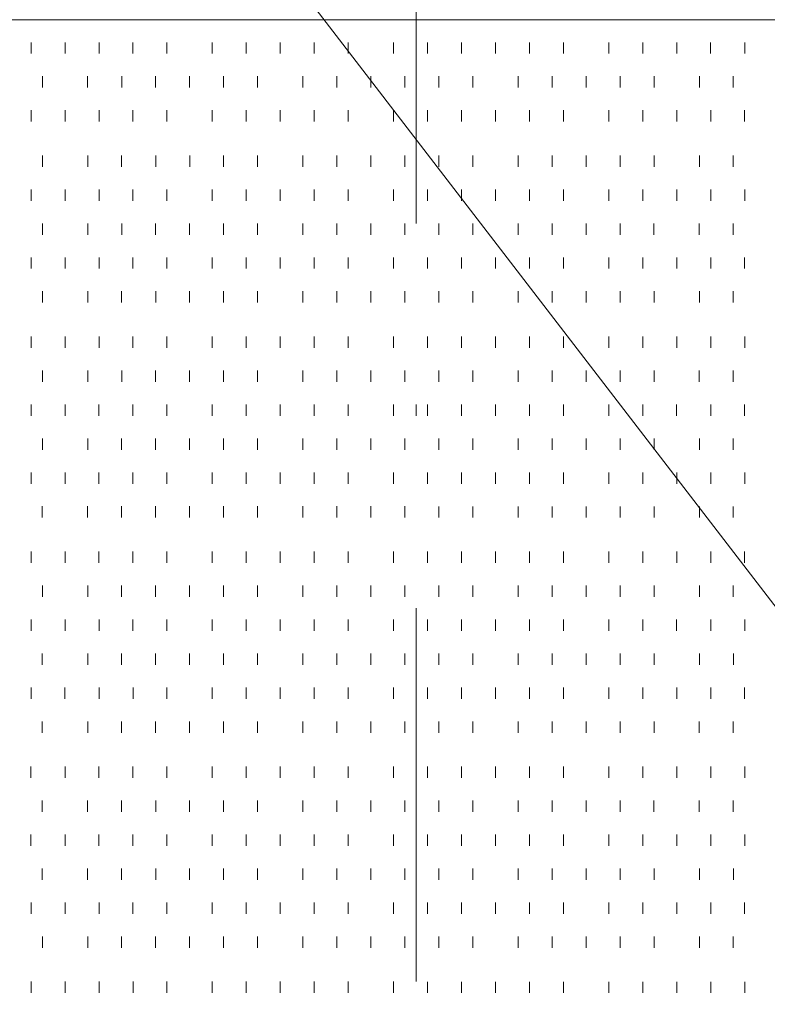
# Model space of a CAD drawing. Extents: x 309 to 1068, y 854 to 1368.
# Tile 28 of 82: x 474.91 to 479.44, y 960.99 to 966.97. Entities that reach past the tile are written whole.
import ezdxf

# ---------------------------------------------------------------- set-up
doc = ezdxf.new("R2010")
doc.units = 0
doc.layers.add('PDF_Geometry', color=7, linetype='CONTINUOUS', true_color=0xffffff)

msp = doc.modelspace()

# ---------------------------------------------------------------- linework, layer by layer
at = {"layer": 'PDF_Geometry', "color": 0, "lineweight": 15}
msp.add_lwpolyline([(475.255781, 968.955362), (475.598906, 968.474893), (499.96078, 936.770048)], dxfattribs=at)
at = {"layer": 'PDF_Geometry', "color": 0, "lineweight": 20}
for points in [[(477.314587, 965.729981), (477.314587, 968.063418)], [(490.42182, 966.965084), (458.442757, 966.965084)], [(477.314587, 961.132013), (477.314587, 963.396543)]]:
    msp.add_lwpolyline(points, dxfattribs=at)
at = {"layer": 'PDF_Geometry', "color": 252, "lineweight": 9}
for points in [[(474.981183, 966.759312), (474.981183, 966.82775)], [(475.187433, 966.759312), (475.187433, 966.82775)], [(475.393215, 966.759312), (475.393215, 966.82775)], [(475.598996, 966.759312), (475.598996, 966.82775)], [(475.804777, 966.759312), (475.804777, 966.82775)], [(476.078996, 966.759312), (476.078996, 966.82775)], [(476.285246, 966.759312), (476.285246, 966.82775)], [(476.491027, 966.759312), (476.491027, 966.82775)], [(476.696808, 966.759312), (476.696808, 966.82775)], [(476.903058, 966.759312), (476.903058, 966.82775)], [(477.177277, 966.759312), (477.177277, 966.82775)], [(477.383058, 966.759312), (477.383058, 966.82775)], [(477.589308, 966.759312), (477.589308, 966.82775)], [(477.794621, 966.759312), (477.794621, 966.82775)], [(478.000871, 966.759312), (478.000871, 966.82775)], [(478.206652, 966.759312), (478.206652, 966.82775)], [(478.481339, 966.759312), (478.481339, 966.82775)], [(478.687121, 966.759312), (478.687121, 966.82775)], [(478.892902, 966.759312), (478.892902, 966.82775)], [(479.098684, 966.759312), (479.098684, 966.82775)], [(479.304933, 966.759312), (479.304933, 966.82775)], [(475.050005, 966.553531), (475.050005, 966.621968)], [(475.324224, 966.553531), (475.324224, 966.621968)], [(475.530474, 966.553531), (475.530474, 966.621968)], [(475.736255, 966.553531), (475.736255, 966.621968)], [(475.942036, 966.553531), (475.942036, 966.621968)], [(476.147817, 966.553531), (476.147817, 966.621968)], [(476.353599, 966.553531), (476.353599, 966.621968)], [(476.628286, 966.553531), (476.628286, 966.621968)], [(476.834536, 966.553531), (476.834536, 966.621968)], [(477.039849, 966.553531), (477.039849, 966.621968)], [(477.246099, 966.553531), (477.246099, 966.621968)], [(477.451985, 966.553476), (477.451985, 966.621913)], [(477.657767, 966.553476), (477.657767, 966.621913)], [(477.932455, 966.553476), (477.932455, 966.621913)], [(478.137767, 966.553476), (478.137767, 966.621913)], [(478.344017, 966.553476), (478.344017, 966.621913)], [(478.549798, 966.553476), (478.549798, 966.621913)], [(478.756049, 966.553476), (478.756049, 966.621913)], [(479.030267, 966.553476), (479.030267, 966.621913)], [(479.236049, 966.553476), (479.236049, 966.621913)], [(474.981194, 966.347568), (474.981194, 966.416005)], [(475.187445, 966.347568), (475.187445, 966.416005)], [(475.393226, 966.347568), (475.393226, 966.416005)], [(475.599007, 966.347568), (475.599007, 966.416005)], [(475.804788, 966.347568), (475.804788, 966.416005)], [(476.079006, 966.347568), (476.079006, 966.416005)], [(476.285257, 966.347568), (476.285257, 966.416005)], [(476.491038, 966.347568), (476.491038, 966.416005)], [(476.696819, 966.347568), (476.696819, 966.416005)], [(476.903069, 966.347568), (476.903069, 966.416005)], [(477.177288, 966.347568), (477.177288, 966.416005)], [(477.383343, 966.347568), (477.383343, 966.416005)], [(477.589124, 966.347568), (477.589124, 966.416005)], [(477.794905, 966.347568), (477.794905, 966.416005)], [(478.001156, 966.347568), (478.001156, 966.416005)], [(478.206468, 966.347568), (478.206468, 966.416005)], [(478.481155, 966.347568), (478.481155, 966.416005)], [(478.686936, 966.347568), (478.686936, 966.416005)], [(478.893187, 966.347568), (478.893187, 966.416005)], [(479.098968, 966.347568), (479.098968, 966.416005)], [(479.304749, 966.347568), (479.304749, 966.416005)], [(475.049905, 966.07288), (475.049905, 966.141787)], [(475.324594, 966.07288), (475.324594, 966.141787)], [(475.530375, 966.07288), (475.530375, 966.141787)], [(475.736624, 966.07288), (475.736624, 966.141787)], [(475.942405, 966.07288), (475.942405, 966.141787)], [(476.147717, 966.07288), (476.147717, 966.141787)], [(476.353969, 966.07288), (476.353969, 966.141787)], [(476.628187, 966.07288), (476.628187, 966.141787)], [(476.834436, 966.07288), (476.834436, 966.141787)], [(477.040219, 966.07288), (477.040219, 966.141787)], [(477.246, 966.07288), (477.246, 966.141787)], [(477.451741, 966.073053), (477.451741, 966.14149)], [(477.65799, 966.073053), (477.65799, 966.14149)], [(477.93221, 966.073053), (477.93221, 966.14149)], [(478.13799, 966.073053), (478.13799, 966.14149)], [(478.343773, 966.073053), (478.343773, 966.14149)], [(478.550022, 966.073053), (478.550022, 966.14149)], [(478.755803, 966.073053), (478.755803, 966.14149)], [(479.030491, 966.073053), (479.030491, 966.14149)], [(479.235803, 966.073053), (479.235803, 966.14149)], [(474.981573, 965.867288), (474.981573, 965.935726)], [(475.187354, 965.867288), (475.187354, 965.935726)], [(475.393136, 965.867288), (475.393136, 965.935726)], [(475.598917, 965.867288), (475.598917, 965.935726)], [(475.804698, 965.867288), (475.804698, 965.935726)], [(476.079386, 965.867288), (476.079386, 965.935726)], [(476.285167, 965.867288), (476.285167, 965.935726)], [(476.490948, 965.867288), (476.490948, 965.935726)], [(476.697198, 965.867288), (476.697198, 965.935726)], [(476.90298, 965.867288), (476.90298, 965.935726)], [(477.177198, 965.867288), (477.177198, 965.935726)], [(477.383397, 965.867288), (477.383397, 965.935726)], [(477.589178, 965.867288), (477.589178, 965.935726)], [(477.794959, 965.867288), (477.794959, 965.935726)], [(478.000741, 965.867288), (478.000741, 965.935726)], [(478.20699, 965.867288), (478.20699, 965.935726)], [(478.481209, 965.867288), (478.481209, 965.935726)], [(478.68699, 965.867288), (478.68699, 965.935726)], [(478.893241, 965.867288), (478.893241, 965.935726)], [(479.099022, 965.867288), (479.099022, 965.935726)], [(479.304802, 965.867288), (479.304802, 965.935726)], [(475.049959, 965.661507), (475.049959, 965.729944)], [(475.324646, 965.661507), (475.324646, 965.729944)], [(475.530428, 965.661507), (475.530428, 965.729944)], [(475.736209, 965.661507), (475.736209, 965.729944)], [(475.94199, 965.661507), (475.94199, 965.729944)], [(476.148239, 965.661507), (476.148239, 965.729944)], [(476.353554, 965.661507), (476.353554, 965.729944)], [(476.628185, 965.661309), (476.628185, 965.729746)], [(476.834435, 965.661309), (476.834435, 965.729746)], [(477.039748, 965.661309), (477.039748, 965.729746)], [(477.245998, 965.661309), (477.245998, 965.729746)], [(477.451779, 965.661309), (477.451779, 965.729746)], [(477.658029, 965.661309), (477.658029, 965.729746)], [(477.932248, 965.661309), (477.932248, 965.729746)], [(478.138029, 965.661309), (478.138029, 965.729746)], [(478.34381, 965.661309), (478.34381, 965.729746)], [(478.55006, 965.661309), (478.55006, 965.729746)], [(478.755373, 965.661309), (478.755373, 965.729746)], [(479.03006, 965.661309), (479.03006, 965.729746)], [(479.235841, 965.661309), (479.235841, 965.729746)], [(474.981562, 965.45553), (474.981562, 965.523967)], [(475.187344, 965.45553), (475.187344, 965.523967)], [(475.393125, 965.45553), (475.393125, 965.523967)], [(475.598906, 965.45553), (475.598906, 965.523967)], [(475.804688, 965.45553), (475.804688, 965.523967)], [(476.078906, 965.45553), (476.078906, 965.523967)], [(476.285157, 965.45553), (476.285157, 965.523967)], [(476.490937, 965.45553), (476.490937, 965.523967)], [(476.697187, 965.45553), (476.697187, 965.523967)], [(476.902968, 965.45553), (476.902968, 965.523967)], [(477.177187, 965.45553), (477.177187, 965.523967)], [(477.383257, 965.45553), (477.383257, 965.523967)], [(477.589038, 965.45553), (477.589038, 965.523967)], [(477.794819, 965.45553), (477.794819, 965.523967)], [(478.00107, 965.45553), (478.00107, 965.523967)], [(478.206851, 965.45553), (478.206851, 965.523967)], [(478.481069, 965.45553), (478.481069, 965.523967)], [(478.68685, 965.45553), (478.68685, 965.523967)], [(478.893102, 965.45553), (478.893102, 965.523967)], [(479.098882, 965.45553), (479.098882, 965.523967)], [(479.304663, 965.45553), (479.304663, 965.523967)], [(475.049819, 965.249748), (475.049819, 965.318186)], [(475.324506, 965.249748), (475.324506, 965.318186)], [(475.530289, 965.249748), (475.530289, 965.318186)], [(475.736538, 965.249748), (475.736538, 965.318186)], [(475.941851, 965.249748), (475.941851, 965.318186)], [(476.1481, 965.249748), (476.1481, 965.318186)], [(476.353883, 965.249748), (476.353883, 965.318186)], [(476.628101, 965.249748), (476.628101, 965.318186)], [(476.834293, 965.249608), (476.834293, 965.318045)], [(477.040074, 965.249608), (477.040074, 965.318045)], [(477.245856, 965.249608), (477.245856, 965.318045)], [(477.452106, 965.249608), (477.452106, 965.318045)], [(477.657887, 965.249608), (477.657887, 965.318045)], [(477.932106, 965.249608), (477.932106, 965.318045)], [(478.138356, 965.249608), (478.138356, 965.318045)], [(478.343668, 965.249608), (478.343668, 965.318045)], [(478.549918, 965.249608), (478.549918, 965.318045)], [(478.755699, 965.249608), (478.755699, 965.318045)], [(479.030387, 965.249608), (479.030387, 965.318045)], [(479.235699, 965.249608), (479.235699, 965.318045)], [(474.981573, 964.975107), (474.981573, 965.043544)], [(475.187354, 964.975107), (475.187354, 965.043544)], [(475.393136, 964.975107), (475.393136, 965.043544)], [(475.598917, 964.975107), (475.598917, 965.043544)], [(475.804698, 964.975107), (475.804698, 965.043544)], [(476.079386, 964.975107), (476.079386, 965.043544)], [(476.285167, 964.975107), (476.285167, 965.043544)], [(476.490948, 964.975107), (476.490948, 965.043544)], [(476.697198, 964.975107), (476.697198, 965.043544)], [(476.90298, 964.975107), (476.90298, 965.043544)], [(477.177198, 964.975107), (477.177198, 965.043544)], [(477.383397, 964.975107), (477.383397, 965.043544)], [(477.589178, 964.975107), (477.589178, 965.043544)], [(477.794959, 964.975107), (477.794959, 965.043544)], [(478.000741, 964.975107), (478.000741, 965.043544)], [(478.20699, 964.975107), (478.20699, 965.043544)], [(478.481209, 964.975107), (478.481209, 965.043544)], [(478.68699, 964.975107), (478.68699, 965.043544)], [(478.893241, 964.975107), (478.893241, 965.043544)], [(479.099022, 964.975107), (479.099022, 965.043544)], [(479.304802, 964.975107), (479.304802, 965.043544)], [(475.049959, 964.769325), (475.049959, 964.837763)], [(475.324646, 964.769325), (475.324646, 964.837763)], [(475.530428, 964.769325), (475.530428, 964.837763)], [(475.736209, 964.769325), (475.736209, 964.837763)], [(475.94199, 964.769325), (475.94199, 964.837763)], [(476.148239, 964.769325), (476.148239, 964.837763)], [(476.353554, 964.769325), (476.353554, 964.837763)], [(476.62824, 964.769325), (476.62824, 964.837763)], [(476.83449, 964.769325), (476.83449, 964.837763)], [(477.040271, 964.769325), (477.040271, 964.837763)], [(477.246053, 964.769325), (477.246053, 964.837763)], [(477.452154, 964.769185), (477.452154, 964.837622)], [(477.657936, 964.769185), (477.657936, 964.837622)], [(477.932154, 964.769185), (477.932154, 964.837622)], [(478.137936, 964.769185), (478.137936, 964.837622)], [(478.343717, 964.769185), (478.343717, 964.837622)], [(478.549967, 964.769185), (478.549967, 964.837622)], [(478.755748, 964.769185), (478.755748, 964.837622)], [(479.029967, 964.769185), (479.029967, 964.837622)], [(479.235748, 964.769185), (479.235748, 964.837622)], [(474.981527, 964.563348), (474.981527, 964.631786)], [(475.187308, 964.563348), (475.187308, 964.631786)], [(475.39309, 964.563348), (475.39309, 964.631786)], [(475.598871, 964.563348), (475.598871, 964.631786)], [(475.804652, 964.563348), (475.804652, 964.631786)], [(476.07934, 964.563348), (476.07934, 964.631786)], [(476.28512, 964.563348), (476.28512, 964.631786)], [(476.490903, 964.563348), (476.490903, 964.631786)], [(476.697152, 964.563348), (476.697152, 964.631786)], [(476.902933, 964.563348), (476.902933, 964.631786)], [(477.177152, 964.563348), (477.177152, 964.631786)], [(477.383402, 964.563348), (477.383402, 964.631786)], [(477.589183, 964.563348), (477.589183, 964.631786)], [(477.794965, 964.563348), (477.794965, 964.631786)], [(478.000745, 964.563348), (478.000745, 964.631786)], [(478.206527, 964.563348), (478.206527, 964.631786)], [(478.481215, 964.563348), (478.481215, 964.631786)], [(478.686996, 964.563348), (478.686996, 964.631786)], [(478.892777, 964.563348), (478.892777, 964.631786)], [(479.098936, 964.563348), (479.098936, 964.631786)], [(479.304717, 964.563348), (479.304717, 964.631786)], [(475.049873, 964.357567), (475.049873, 964.426004)], [(475.324561, 964.357567), (475.324561, 964.426004)], [(475.530342, 964.357567), (475.530342, 964.426004)], [(475.736123, 964.357567), (475.736123, 964.426004)], [(475.942373, 964.357567), (475.942373, 964.426004)], [(476.148155, 964.357567), (476.148155, 964.426004)], [(476.353467, 964.357567), (476.353467, 964.426004)], [(476.628155, 964.357567), (476.628155, 964.426004)], [(476.834405, 964.357567), (476.834405, 964.426004)], [(477.040186, 964.357567), (477.040186, 964.426004)], [(477.245967, 964.357567), (477.245967, 964.426004)], [(477.452023, 964.35744), (477.452023, 964.425878)], [(477.657804, 964.35744), (477.657804, 964.425878)], [(477.932023, 964.35744), (477.932023, 964.425878)], [(478.138272, 964.35744), (478.138272, 964.425878)], [(478.344054, 964.35744), (478.344054, 964.425878)], [(478.549835, 964.35744), (478.549835, 964.425878)], [(478.755617, 964.35744), (478.755617, 964.425878)], [(479.030303, 964.35744), (479.030303, 964.425878)], [(479.236085, 964.35744), (479.236085, 964.425878)], [(474.981524, 964.151647), (474.981524, 964.220085)], [(475.187305, 964.151647), (475.187305, 964.220085)], [(475.393086, 964.151647), (475.393086, 964.220085)], [(475.598868, 964.151647), (475.598868, 964.220085)], [(475.804649, 964.151647), (475.804649, 964.220085)], [(476.079336, 964.151647), (476.079336, 964.220085)], [(476.285118, 964.151647), (476.285118, 964.220085)], [(476.490899, 964.151647), (476.490899, 964.220085)], [(476.697149, 964.151647), (476.697149, 964.220085)], [(476.90293, 964.151647), (476.90293, 964.220085)], [(477.177618, 964.151647), (477.177618, 964.220085)], [(477.383398, 964.151647), (477.383398, 964.220085)], [(477.58918, 964.151647), (477.58918, 964.220085)], [(477.794961, 964.151647), (477.794961, 964.220085)], [(478.000743, 964.151647), (478.000743, 964.220085)], [(478.206524, 964.151647), (478.206524, 964.220085)], [(478.481211, 964.151647), (478.481211, 964.220085)], [(478.686992, 964.151647), (478.686992, 964.220085)], [(478.893243, 964.151647), (478.893243, 964.220085)], [(479.099023, 964.151647), (479.099023, 964.220085)], [(479.304805, 964.151647), (479.304805, 964.220085)], [(475.049684, 963.945866), (475.049684, 964.014303)], [(475.324372, 963.945866), (475.324372, 964.014303)], [(475.530153, 963.945866), (475.530153, 964.014303)], [(475.736403, 963.945866), (475.736403, 964.014303)], [(475.942184, 963.945866), (475.942184, 964.014303)], [(476.147965, 963.945866), (476.147965, 964.014303)], [(476.353747, 963.945866), (476.353747, 964.014303)], [(476.628434, 963.945866), (476.628434, 964.014303)], [(476.834215, 963.945866), (476.834215, 964.014303)], [(477.039997, 963.945866), (477.039997, 964.014303)], [(477.245778, 963.945866), (477.245778, 964.014303)], [(477.452119, 963.945682), (477.452119, 964.014119)], [(477.6579, 963.945682), (477.6579, 964.014119)], [(477.932119, 963.945682), (477.932119, 964.014119)], [(478.13837, 963.945682), (478.13837, 964.014119)], [(478.343682, 963.945682), (478.343682, 964.014119)], [(478.549931, 963.945682), (478.549931, 964.014119)], [(478.755713, 963.945682), (478.755713, 964.014119)], [(479.030401, 963.945682), (479.030401, 964.014119)], [(479.235713, 963.945682), (479.235713, 964.014119)], [(474.981478, 963.671224), (474.981478, 963.739662)], [(475.187259, 963.671224), (475.187259, 963.739662)], [(475.39304, 963.671224), (475.39304, 963.739662)], [(475.598821, 963.671224), (475.598821, 963.739662)], [(475.804603, 963.671224), (475.804603, 963.739662)], [(476.07929, 963.671224), (476.07929, 963.739662)], [(476.28554, 963.671224), (476.28554, 963.739662)], [(476.490853, 963.671224), (476.490853, 963.739662)], [(476.697103, 963.671224), (476.697103, 963.739662)], [(476.902884, 963.671224), (476.902884, 963.739662)], [(477.177571, 963.671224), (477.177571, 963.739662)], [(477.383353, 963.671224), (477.383353, 963.739662)], [(477.589134, 963.671224), (477.589134, 963.739662)], [(477.794915, 963.671224), (477.794915, 963.739662)], [(478.001165, 963.671224), (478.001165, 963.739662)], [(478.206478, 963.671224), (478.206478, 963.739662)], [(478.481165, 963.671224), (478.481165, 963.739662)], [(478.686946, 963.671224), (478.686946, 963.739662)], [(478.893196, 963.671224), (478.893196, 963.739662)], [(479.098978, 963.671224), (479.098978, 963.739662)], [(479.304759, 963.671224), (479.304759, 963.739662)], [(475.049825, 963.465402), (475.049825, 963.53384)], [(475.324512, 963.465402), (475.324512, 963.53384)], [(475.530292, 963.465402), (475.530292, 963.53384)], [(475.736073, 963.465402), (475.736073, 963.53384)], [(475.942325, 963.465402), (475.942325, 963.53384)], [(476.148105, 963.465402), (476.148105, 963.53384)], [(476.353418, 963.465402), (476.353418, 963.53384)], [(476.628104, 963.465402), (476.628104, 963.53384)], [(476.834356, 963.465402), (476.834356, 963.53384)], [(477.040137, 963.465402), (477.040137, 963.53384)], [(477.245917, 963.465402), (477.245917, 963.53384)], [(477.451973, 963.465402), (477.451973, 963.53384)], [(477.657755, 963.465402), (477.657755, 963.53384)], [(477.931973, 963.465402), (477.931973, 963.53384)], [(478.138223, 963.465402), (478.138223, 963.53384)], [(478.344004, 963.465402), (478.344004, 963.53384)], [(478.550254, 963.465402), (478.550254, 963.53384)], [(478.755567, 963.465402), (478.755567, 963.53384)], [(479.030254, 963.465402), (479.030254, 963.53384)], [(479.236035, 963.465402), (479.236035, 963.53384)], [(474.98156, 963.25948), (474.98156, 963.327917)], [(475.187341, 963.25948), (475.187341, 963.327917)], [(475.393123, 963.25948), (475.393123, 963.327917)], [(475.598904, 963.25948), (475.598904, 963.327917)], [(475.804685, 963.25948), (475.804685, 963.327917)], [(476.078904, 963.25948), (476.078904, 963.327917)], [(476.285154, 963.25948), (476.285154, 963.327917)], [(476.490935, 963.25948), (476.490935, 963.327917)], [(476.697185, 963.25948), (476.697185, 963.327917)], [(476.902966, 963.25948), (476.902966, 963.327917)], [(477.177185, 963.25948), (477.177185, 963.327917)], [(477.383435, 963.25948), (477.383435, 963.327917)], [(477.589216, 963.25948), (477.589216, 963.327917)], [(477.794529, 963.25948), (477.794529, 963.327917)], [(478.000779, 963.25948), (478.000779, 963.327917)], [(478.20656, 963.25948), (478.20656, 963.327917)], [(478.481248, 963.25948), (478.481248, 963.327917)], [(478.687029, 963.25948), (478.687029, 963.327917)], [(478.89281, 963.25948), (478.89281, 963.327917)], [(479.09906, 963.25948), (479.09906, 963.327917)], [(479.304841, 963.25948), (479.304841, 963.327917)], [(475.049778, 963.053558), (475.049778, 963.121995)], [(475.324465, 963.053558), (475.324465, 963.121995)], [(475.530247, 963.053558), (475.530247, 963.121995)], [(475.736028, 963.053558), (475.736028, 963.121995)], [(475.942278, 963.053558), (475.942278, 963.121995)], [(476.148059, 963.053558), (476.148059, 963.121995)], [(476.35384, 963.053558), (476.35384, 963.121995)], [(476.62806, 963.053558), (476.62806, 963.121995)], [(476.834309, 963.053558), (476.834309, 963.121995)], [(477.04009, 963.053558), (477.04009, 963.121995)], [(477.245871, 963.053558), (477.245871, 963.121995)], [(477.45207, 963.053558), (477.45207, 963.121995)], [(477.657851, 963.053558), (477.657851, 963.121995)], [(477.932069, 963.053558), (477.932069, 963.121995)], [(478.138321, 963.053558), (478.138321, 963.121995)], [(478.343633, 963.053558), (478.343633, 963.121995)], [(478.549882, 963.053558), (478.549882, 963.121995)], [(478.755663, 963.053558), (478.755663, 963.121995)], [(479.030352, 963.053558), (479.030352, 963.121995)], [(479.236133, 963.053558), (479.236133, 963.121995)], [(474.981289, 962.847777), (474.981289, 962.916214)], [(475.18707, 962.847777), (475.18707, 962.916214)], [(475.393319, 962.847777), (475.393319, 962.916214)], [(475.599102, 962.847777), (475.599102, 962.916214)], [(475.804883, 962.847777), (475.804883, 962.916214)], [(476.079241, 962.847736), (476.079241, 962.916173)], [(476.285491, 962.847736), (476.285491, 962.916173)], [(476.490803, 962.847736), (476.490803, 962.916173)], [(476.697053, 962.847736), (476.697053, 962.916173)], [(476.902834, 962.847736), (476.902834, 962.916173)], [(477.177522, 962.847736), (477.177522, 962.916173)], [(477.383303, 962.847736), (477.383303, 962.916173)], [(477.589084, 962.847736), (477.589084, 962.916173)], [(477.794866, 962.847736), (477.794866, 962.916173)], [(478.001116, 962.847736), (478.001116, 962.916173)], [(478.206428, 962.847736), (478.206428, 962.916173)], [(478.481116, 962.847736), (478.481116, 962.916173)], [(478.686897, 962.847736), (478.686897, 962.916173)], [(478.893147, 962.847736), (478.893147, 962.916173)], [(479.098928, 962.847736), (479.098928, 962.916173)], [(479.304709, 962.847736), (479.304709, 962.916173)], [(475.049775, 962.641799), (475.049775, 962.710237)], [(475.324463, 962.641799), (475.324463, 962.710237)], [(475.530243, 962.641799), (475.530243, 962.710237)], [(475.736024, 962.641799), (475.736024, 962.710237)], [(475.942275, 962.641799), (475.942275, 962.710237)], [(476.148056, 962.641799), (476.148056, 962.710237)], [(476.353837, 962.641799), (476.353837, 962.710237)], [(476.628525, 962.641799), (476.628525, 962.710237)], [(476.834306, 962.641799), (476.834306, 962.710237)], [(477.040088, 962.641799), (477.040088, 962.710237)], [(477.245868, 962.641799), (477.245868, 962.710237)], [(477.45221, 962.641799), (477.45221, 962.710237)], [(477.657991, 962.641799), (477.657991, 962.710237)], [(477.932209, 962.641799), (477.932209, 962.710237)], [(478.137992, 962.641799), (478.137992, 962.710237)], [(478.343773, 962.641799), (478.343773, 962.710237)], [(478.550022, 962.641799), (478.550022, 962.710237)], [(478.755803, 962.641799), (478.755803, 962.710237)], [(479.030023, 962.641799), (479.030023, 962.710237)], [(479.235804, 962.641799), (479.235804, 962.710237)], [(474.98096, 962.367112), (474.98096, 962.436018)], [(475.18721, 962.367112), (475.18721, 962.436018)], [(475.39299, 962.367112), (475.39299, 962.436018)], [(475.598773, 962.367112), (475.598773, 962.436018)], [(475.804554, 962.367112), (475.804554, 962.436018)], [(476.079241, 962.367112), (476.079241, 962.436018)], [(476.28549, 962.367112), (476.28549, 962.436018)], [(476.491273, 962.367112), (476.491273, 962.436018)], [(476.697053, 962.367112), (476.697053, 962.436018)], [(476.902834, 962.367112), (476.902834, 962.436018)], [(477.177523, 962.367112), (477.177523, 962.436018)], [(477.383395, 962.367313), (477.383395, 962.43575)], [(477.589176, 962.367313), (477.589176, 962.43575)], [(477.794957, 962.367313), (477.794957, 962.43575)], [(478.001207, 962.367313), (478.001207, 962.43575)], [(478.20652, 962.367313), (478.20652, 962.43575)], [(478.481207, 962.367313), (478.481207, 962.43575)], [(478.686989, 962.367313), (478.686989, 962.43575)], [(478.893239, 962.367313), (478.893239, 962.43575)], [(479.09902, 962.367313), (479.09902, 962.43575)], [(479.304801, 962.367313), (479.304801, 962.43575)], [(475.049728, 962.161519), (475.049728, 962.229957)], [(475.324416, 962.161519), (475.324416, 962.229957)], [(475.530197, 962.161519), (475.530197, 962.229957)], [(475.736447, 962.161519), (475.736447, 962.229957)], [(475.942228, 962.161519), (475.942228, 962.229957)], [(476.14801, 962.161519), (476.14801, 962.229957)], [(476.35379, 962.161519), (476.35379, 962.229957)], [(476.628478, 962.161519), (476.628478, 962.229957)], [(476.834259, 962.161519), (476.834259, 962.229957)], [(477.040041, 962.161519), (477.040041, 962.229957)], [(477.245822, 962.161519), (477.245822, 962.229957)], [(477.452072, 962.161519), (477.452072, 962.229957)], [(477.657854, 962.161519), (477.657854, 962.229957)], [(477.932072, 962.161519), (477.932072, 962.229957)], [(478.137853, 962.161519), (478.137853, 962.229957)], [(478.343869, 962.161519), (478.343869, 962.229957)], [(478.550119, 962.161519), (478.550119, 962.229957)], [(478.755431, 962.161519), (478.755431, 962.229957)], [(479.030119, 962.161519), (479.030119, 962.229957)], [(479.2359, 962.161519), (479.2359, 962.229957)], [(474.981056, 961.955738), (474.981056, 962.024176)], [(475.187306, 961.955738), (475.187306, 962.024176)], [(475.393088, 961.955738), (475.393088, 962.024176)], [(475.598869, 961.955738), (475.598869, 962.024176)], [(475.80465, 961.955738), (475.80465, 962.024176)], [(476.079338, 961.955738), (476.079338, 962.024176)], [(476.285588, 961.955738), (476.285588, 962.024176)], [(476.491369, 961.955738), (476.491369, 962.024176)], [(476.696681, 961.955738), (476.696681, 962.024176)], [(476.902931, 961.955738), (476.902931, 962.024176)], [(477.177619, 961.955738), (477.177619, 962.024176)], [(477.383491, 961.955612), (477.383491, 962.024049)], [(477.589273, 961.955612), (477.589273, 962.024049)], [(477.794586, 961.955612), (477.794586, 962.024049)], [(478.000836, 961.955612), (478.000836, 962.024049)], [(478.206617, 961.955612), (478.206617, 962.024049)], [(478.481304, 961.955612), (478.481304, 962.024049)], [(478.687086, 961.955612), (478.687086, 962.024049)], [(478.892867, 961.955612), (478.892867, 962.024049)], [(479.099116, 961.955612), (479.099116, 962.024049)], [(479.304898, 961.955612), (479.304898, 962.024049)], [(475.049725, 961.749775), (475.049725, 961.818213)], [(475.324413, 961.749775), (475.324413, 961.818213)], [(475.530194, 961.749775), (475.530194, 961.818213)], [(475.736443, 961.749775), (475.736443, 961.818213)], [(475.942225, 961.749775), (475.942225, 961.818213)], [(476.148006, 961.749775), (476.148006, 961.818213)], [(476.353788, 961.749775), (476.353788, 961.818213)], [(476.628475, 961.749775), (476.628475, 961.818213)], [(476.834256, 961.749775), (476.834256, 961.818213)], [(477.040038, 961.749775), (477.040038, 961.818213)], [(477.245819, 961.749775), (477.245819, 961.818213)], [(477.452068, 961.749775), (477.452068, 961.818213)], [(477.65785, 961.749775), (477.65785, 961.818213)], [(477.932068, 961.749775), (477.932068, 961.818213)], [(478.13785, 961.749775), (478.13785, 961.818213)], [(478.3441, 961.749775), (478.3441, 961.818213)], [(478.549881, 961.749775), (478.549881, 961.818213)], [(478.755662, 961.749775), (478.755662, 961.818213)], [(479.03035, 961.749775), (479.03035, 961.818213)], [(479.236131, 961.749775), (479.236131, 961.818213)], [(474.981139, 961.543994), (474.981139, 961.612432)], [(475.187389, 961.543994), (475.187389, 961.612432)], [(475.39317, 961.543994), (475.39317, 961.612432)], [(475.598951, 961.543994), (475.598951, 961.612432)], [(475.804733, 961.543994), (475.804733, 961.612432)], [(476.07942, 961.543994), (476.07942, 961.612432)], [(476.285201, 961.543994), (476.285201, 961.612432)], [(476.490983, 961.543994), (476.490983, 961.612432)], [(476.696764, 961.543994), (476.696764, 961.612432)], [(476.903014, 961.543994), (476.903014, 961.612432)], [(477.177701, 961.543994), (477.177701, 961.612432)], [(477.383346, 961.543853), (477.383346, 961.612291)], [(477.589127, 961.543853), (477.589127, 961.612291)], [(477.794907, 961.543853), (477.794907, 961.612291)], [(478.001158, 961.543853), (478.001158, 961.612291)], [(478.20647, 961.543853), (478.20647, 961.612291)], [(478.481158, 961.543853), (478.481158, 961.612291)], [(478.68694, 961.543853), (478.68694, 961.612291)], [(478.893189, 961.543853), (478.893189, 961.612291)], [(479.098971, 961.543853), (479.098971, 961.612291)], [(479.304752, 961.543853), (479.304752, 961.612291)], [(475.049822, 961.337945), (475.049822, 961.406383)], [(475.324509, 961.337945), (475.324509, 961.406383)], [(475.530291, 961.337945), (475.530291, 961.406383)], [(475.736072, 961.337945), (475.736072, 961.406383)], [(475.942322, 961.337945), (475.942322, 961.406383)], [(476.148103, 961.337945), (476.148103, 961.406383)], [(476.353416, 961.337945), (476.353416, 961.406383)], [(476.628103, 961.337945), (476.628103, 961.406383)], [(476.834353, 961.337945), (476.834353, 961.406383)], [(477.040134, 961.337945), (477.040134, 961.406383)], [(477.245916, 961.337945), (477.245916, 961.406383)], [(477.451697, 961.337945), (477.451697, 961.406383)], [(477.657947, 961.337945), (477.657947, 961.406383)], [(477.932166, 961.337945), (477.932166, 961.406383)], [(478.137947, 961.337945), (478.137947, 961.406383)], [(478.343728, 961.337945), (478.343728, 961.406383)], [(478.549978, 961.337945), (478.549978, 961.406383)], [(478.75576, 961.337945), (478.75576, 961.406383)], [(479.030446, 961.337945), (479.030446, 961.406383)], [(479.235759, 961.337945), (479.235759, 961.406383)], [(474.981293, 961.063258), (474.981293, 961.132164)], [(475.187543, 961.063258), (475.187543, 961.132164)], [(475.393325, 961.063258), (475.393325, 961.132164)], [(475.599106, 961.063258), (475.599106, 961.132164)], [(475.804887, 961.063258), (475.804887, 961.132164)], [(476.079106, 961.063258), (476.079106, 961.132164)], [(476.285356, 961.063258), (476.285356, 961.132164)], [(476.491137, 961.063258), (476.491137, 961.132164)], [(476.696918, 961.063258), (476.696918, 961.132164)], [(476.903168, 961.063258), (476.903168, 961.132164)], [(477.177387, 961.063258), (477.177387, 961.132164)], [(477.383442, 961.06343), (477.383442, 961.131868)], [(477.589223, 961.06343), (477.589223, 961.131868)], [(477.795005, 961.06343), (477.795005, 961.131868)], [(478.000786, 961.06343), (478.000786, 961.131868)], [(478.206568, 961.06343), (478.206568, 961.131868)], [(478.481254, 961.06343), (478.481254, 961.131868)], [(478.687036, 961.06343), (478.687036, 961.131868)], [(478.892817, 961.06343), (478.892817, 961.131868)], [(479.099067, 961.06343), (479.099067, 961.131868)], [(479.304848, 961.06343), (479.304848, 961.131868)]]:
    msp.add_lwpolyline(points, dxfattribs=at)
at = {"layer": 'PDF_Geometry', "color": 252, "lineweight": 20}
msp.add_lwpolyline([(477.314587, 964.563263), (477.314587, 964.632169)], dxfattribs=at)

doc.saveas('drawing.dxf')
